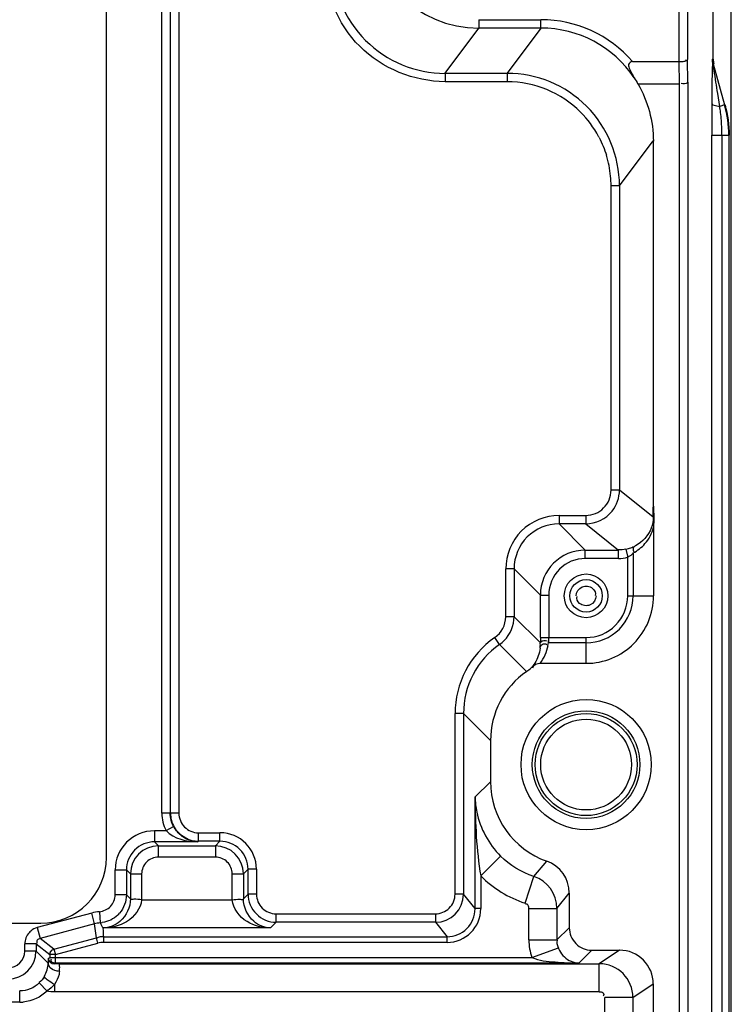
# Model space of a CAD drawing. Header units: inches. Extents: x 0 to 166, y 0 to 117.
# Tile 68 of 72: x 127.2 to 129.69, y 66.1 to 69.54. Entities that reach past the tile are written whole.
import ezdxf

# ---------------------------------------------------------------- set-up
doc = ezdxf.new("R2010")
doc.units = ezdxf.units.IN
doc.header["$LTSCALE"] = 9.105315
doc.header["$MEASUREMENT"] = 0
doc.layers.get('0').update_dxf_attribs({"linetype": 'CONTINUOUS'})

msp = doc.modelspace()

# ---------------------------------------------------------------- linework, layer by layer
at = {"color": 7, "linetype": 'CONTINUOUS'}
for p, q in [((129.6903, 42.087), (129.6903, 71.2472)), ((129.5076, 69.3952), (129.5076, 70.805)), ((129.5372, 70.8072), (129.5372, 69.4022)), ((127.5027, 66.6098), (127.5027, 70.1728)), ((127.6965, 66.7643), (127.6965, 70.0183)), ((127.726, 70.018), (127.726, 66.7646)), ((127.7561, 70.0177), (127.7561, 66.7649)), ((129.627, 69.4033), (129.627, 69.57)), ((128.8069, 69.5419), (128.8069, 69.5124)), ((128.8069, 69.5419), (129.0239, 69.5419)), ((129.0239, 69.5124), (129.0239, 69.5419)), ((128.6883, 69.3542), (128.8069, 69.5124)), ((129.0239, 69.5124), (128.8069, 69.5124)), ((129.0239, 69.5124), (128.9053, 69.3542)), ((129.3442, 69.3952), (129.5076, 69.3952)), ((129.5088, 69.3165), (129.5076, 69.3952)), ((129.5384, 69.3235), (129.5372, 69.4022)), ((129.6245, 69.4033), (129.627, 69.4033)), ((129.6266, 69.3875), (129.6669, 69.2433)), ((129.627, 69.3875), (129.6266, 69.3875)), ((128.6883, 69.3542), (128.6883, 69.3247)), ((128.6883, 69.3542), (128.9053, 69.3542)), ((128.9053, 69.3542), (128.9053, 69.3247)), ((128.9053, 69.3247), (128.6883, 69.3247)), ((129.5088, 69.3165), (129.3637, 69.3165)), ((129.5088, 43.9228), (129.5088, 69.3165)), ((129.5384, 69.3235), (129.5384, 43.9158)), ((129.6498, 69.2385), (129.6426, 69.2834)), ((129.622, 69.2472), (129.6219, 69.2242)), ((129.6669, 69.2433), (129.6498, 69.2385)), ((129.6219, 69.2242), (129.6218, 69.2124)), ((129.6217, 69.1505), (129.6217, 69.1375)), ((129.6217, 42.4483), (129.6217, 69.1375)), ((129.6217, 69.1375), (129.6839, 69.1375)), ((129.6575, 69.1375), (129.6575, 42.4483)), ((129.6814, 69.1375), (129.6814, 42.4482)), ((129.2988, 68.9606), (129.4171, 69.1182)), ((129.4171, 69.1182), (129.4171, 67.8395)), ((129.2693, 67.8954), (129.2693, 68.9606)), ((129.2988, 68.9606), (129.2693, 68.9606)), ((129.2988, 68.9606), (129.2988, 67.8954)), ((129.2988, 67.8954), (129.2693, 67.8954)), ((129.4168, 67.8009), (129.2988, 67.8954)), ((129.0872, 67.8068), (129.1807, 67.8068)), ((129.0873, 67.8068), (129.0873, 67.7773)), ((129.1807, 67.8068), (129.1807, 67.7773)), ((129.1807, 67.7773), (129.0873, 67.7773)), ((129.1791, 67.6854), (129.0873, 67.7773)), ((129.1807, 67.7773), (129.2956, 67.6854)), ((129.4182, 67.7644), (129.4182, 67.5252)), ((129.3213, 67.6882), (129.33, 67.6905)), ((129.3213, 67.6882), (129.3278, 67.6594)), ((129.1791, 67.6559), (129.1791, 67.6854)), ((129.1791, 67.6854), (129.2956, 67.6854)), ((129.2956, 67.6559), (129.1791, 67.6559)), ((129.2956, 67.6559), (129.2956, 67.6854)), ((129.3278, 67.5252), (129.3278, 67.6594)), ((129.3465, 67.6752), (129.3465, 67.5252)), ((128.9003, 67.4522), (128.9003, 67.6199)), ((128.9298, 67.6198), (128.9003, 67.6198)), ((128.9298, 67.6198), (128.9298, 67.4522)), ((128.9298, 67.6198), (129.0217, 67.5279)), ((129.0217, 67.3793), (129.0217, 67.5279)), ((129.0217, 67.5279), (129.0512, 67.5279)), ((129.0512, 67.5279), (129.0512, 67.3793)), ((129.3278, 67.5252), (129.4182, 67.5252)), ((128.9298, 67.4522), (128.9003, 67.4522)), ((129.0218, 67.3602), (128.9298, 67.4522)), ((128.8792, 67.3553), (128.8623, 67.3795)), ((129.0217, 67.3793), (129.1818, 67.3793)), ((129.0512, 67.3764), (129.0512, 67.3793)), ((129.1819, 67.2889), (129.1819, 67.3793)), ((128.9738, 67.2606), (128.8792, 67.3553)), ((129.1819, 67.3606), (129.0499, 67.3606)), ((129.0513, 67.3736), (129.0512, 67.3764)), ((129.0513, 67.3708), (129.0513, 67.3736)), ((129.1819, 67.2889), (129.0211, 67.2889)), ((128.7231, 66.4811), (128.7231, 67.113)), ((128.7526, 67.113), (128.7231, 67.113)), ((128.7526, 67.113), (128.7526, 66.4811)), ((128.7526, 67.113), (128.8473, 67.0184)), ((128.8473, 67.0184), (128.8473, 66.8748)), ((128.8473, 66.8748), (128.7933, 66.8213)), ((128.7933, 66.4303), (128.7933, 66.8213)), ((127.7561, 66.7649), (127.6965, 66.7643)), ((127.6709, 66.7035), (127.6709, 66.6642)), ((127.6709, 66.7035), (127.7118, 66.7035)), ((127.7118, 66.7035), (127.7378, 66.7175)), ((127.8249, 66.6665), (127.8249, 66.696)), ((127.8249, 66.696), (127.9, 66.696)), ((127.9, 66.6665), (127.9, 66.696)), ((127.8226, 66.6642), (127.6709, 66.6642)), ((127.6848, 66.6502), (127.6709, 66.6642)), ((127.8249, 66.6665), (127.8226, 66.6642)), ((127.9, 66.6665), (127.8249, 66.6665)), ((127.9, 66.6665), (127.8838, 66.6502)), ((127.6848, 66.6108), (127.6848, 66.6502)), ((127.6848, 66.6502), (127.8838, 66.6502)), ((127.8838, 66.6502), (127.8838, 66.6108)), ((127.8838, 66.6108), (127.6848, 66.6108)), ((128.813, 66.545), (128.8824, 66.6146)), ((128.9987, 66.5432), (129.0441, 66.5965)), ((127.5331, 66.4788), (127.5331, 66.5658)), ((127.5331, 66.5658), (127.5725, 66.5658)), ((127.5725, 66.5658), (127.5725, 66.4788)), ((127.5725, 66.5658), (127.5864, 66.5518)), ((127.5864, 66.5518), (127.5864, 66.4648)), ((127.5864, 66.5518), (127.6258, 66.5518)), ((127.6258, 66.5517), (127.6258, 66.4613)), ((127.9428, 66.4613), (127.9428, 66.5518)), ((127.9428, 66.5518), (127.9821, 66.5518)), ((127.9821, 66.5518), (127.9984, 66.5681)), ((127.9821, 66.5518), (127.9821, 66.4648)), ((127.9984, 66.4811), (127.9984, 66.5681)), ((128.028, 66.5681), (127.9984, 66.5681)), ((128.028, 66.5681), (128.028, 66.4811)), ((128.813, 66.545), (128.813, 66.4303)), ((128.968, 66.4498), (128.9987, 66.5432)), ((127.9984, 66.4811), (127.9821, 66.4648)), ((128.028, 66.4811), (127.9984, 66.4811)), ((128.7526, 66.4811), (128.7231, 66.4811)), ((128.7933, 66.4303), (128.7526, 66.4811)), ((129.0799, 66.4311), (129.1229, 66.4851)), ((129.1229, 66.4851), (129.1229, 66.3637)), ((127.5725, 66.4788), (127.5331, 66.4788)), ((127.5864, 66.4648), (127.5725, 66.4788)), ((127.6258, 66.4613), (127.9428, 66.4613)), ((127.4509, 66.415), (127.2603, 66.3639)), ((127.4611, 66.377), (127.4509, 66.415)), ((127.4778, 66.4196), (127.4803, 66.3806)), ((128.0968, 66.3827), (128.0968, 66.4122)), ((128.0968, 66.4122), (128.6542, 66.4122)), ((128.6542, 66.4122), (128.6542, 66.3827)), ((128.813, 66.4303), (128.7933, 66.4303)), ((128.9815, 66.3208), (128.9815, 66.4311)), ((128.9815, 66.4311), (129.0799, 66.4311)), ((129.0799, 66.4311), (129.0799, 66.3208)), ((117.5481, 66.3796), (127.2725, 66.3796)), ((128.077, 66.3629), (128.0968, 66.3827)), ((128.6542, 66.3827), (128.0968, 66.3827)), ((128.6542, 66.3827), (128.6949, 66.3319)), ((127.2603, 66.3639), (127.2705, 66.3259)), ((127.4611, 66.377), (127.2705, 66.3259)), ((127.4675, 66.3285), (127.4611, 66.377)), ((127.4911, 66.3629), (127.4911, 66.3605)), ((128.077, 66.3629), (127.4911, 66.3629)), ((129.1229, 66.3637), (129.0799, 66.3208)), ((127.3189, 66.2887), (127.2705, 66.3259)), ((127.3189, 66.2887), (127.4675, 66.3285)), ((127.3241, 66.2696), (127.4726, 66.3095)), ((127.4726, 66.3095), (127.4675, 66.3285)), ((127.4927, 66.3343), (127.4928, 66.3319)), ((127.4928, 66.3319), (128.6949, 66.3319)), ((127.4929, 66.3122), (127.4929, 66.3319)), ((128.6949, 66.3122), (127.4929, 66.3122)), ((128.6949, 66.3122), (128.6949, 66.3319)), ((128.9815, 66.3208), (129.0799, 66.3208)), ((127.2165, 66.2819), (127.2165, 66.3069)), ((127.2559, 66.3069), (127.2165, 66.3069)), ((127.2559, 66.2819), (127.2165, 66.2819)), ((127.2559, 66.3069), (127.2559, 66.2819)), ((127.2559, 66.3069), (127.3044, 66.2697)), ((127.2983, 66.2395), (127.2559, 66.2819)), ((127.3189, 66.2887), (127.3241, 66.2696)), ((128.9924, 66.2597), (129.0847, 66.2936)), ((129.1566, 66.24), (129.2016, 66.285)), ((129.2016, 66.285), (129.299, 66.285)), ((129.299, 66.285), (129.2278, 66.2376)), ((127.2989, 66.256), (127.3044, 66.2597)), ((127.3044, 66.2697), (127.3044, 66.2597)), ((127.3242, 66.2697), (127.3044, 66.2697)), ((127.3044, 66.2597), (128.9924, 66.2597)), ((127.3195, 66.237), (127.324, 66.24)), ((127.324, 66.24), (127.3241, 66.2696)), ((129.1566, 66.24), (127.324, 66.24)), ((127.3401, 66.2376), (129.2278, 66.2376)), ((129.2278, 66.1391), (129.2278, 66.2376)), ((127.1988, 66.1029), (127.1988, 66.1422)), ((127.2949, 66.1419), (127.2674, 66.1701)), ((127.3204, 66.1651), (127.3204, 66.1391)), ((129.2278, 66.1391), (127.3204, 66.1391)), ((129.3459, 66.1195), (129.4171, 66.1669)), ((129.4171, 66.1669), (129.4171, 50.7732)), ((127.1988, 66.1029), (117.6218, 66.1029)), ((129.2475, 50.886), (129.2475, 66.1195)), ((129.3459, 66.1195), (129.2475, 66.1195)), ((129.3459, 66.1195), (129.3459, 50.886))]:
    msp.add_line(p, q, dxfattribs=at)
for points in [[(129.0499, 67.3606), (129.0502, 67.3615), (129.0504, 67.3625), (129.0506, 67.3636), (129.0508, 67.3647), (129.051, 67.3658), (129.0511, 67.367), (129.0512, 67.3683), (129.0513, 67.3695), (129.0513, 67.3708)], [(127.3044, 66.2697), (127.3044, 66.2712), (127.3046, 66.2728), (127.3049, 66.2742), (127.3053, 66.2757), (127.3058, 66.2772), (127.3065, 66.2785), (127.3071, 66.2798), (127.3079, 66.281), (127.3087, 66.282)], [(127.3087, 66.282), (127.3096, 66.283), (127.3105, 66.284), (127.3116, 66.285), (127.3128, 66.2859), (127.3142, 66.2867), (127.3155, 66.2874), (127.3167, 66.288), (127.3179, 66.2884), (127.3189, 66.2887)]]:
    msp.add_lwpolyline(points, dxfattribs=at)
for centre, radius in [((129.1819, 67.5252), 0.0765), ((129.1819, 67.5252), 0.0568), ((129.1819, 66.9346), 0.2279), ((129.1819, 66.9346), 0.1885), ((129.1819, 66.9346), 0.1786), ((129.1819, 66.9346), 0.1589)]:
    msp.add_circle(centre, radius, dxfattribs=at)
for centre, radius, start, end in [((128.807, 69.9059), 0.3935, 179.9947, 269.9924), ((128.6883, 69.7476), 0.3935, 179.9813, 270.0011), ((129.024, 69.119), 0.4229, 40.7878, 90.0097), ((129.0241, 69.1191), 0.3933, 33.9022, 90.0182), ((129.6838, 69.4034), 0.0593, 180.0347, 195.5491), ((129.6863, 69.4034), 0.0593, 180.0357, 195.5612), ((128.9053, 68.9606), 0.3935, 359.9819, 89.9923), ((128.9054, 68.9608), 0.3639, 45.0697, 90.0061), ((128.9609, 69.1352), 0.6966, 6.7582, 8.5341), ((129.2862, 69.1373), 0.3951, 0.0317, 15.5659), ((129.2885, 69.1372), 0.3954, 0.0535, 15.5637), ((128.9039, 68.96), 0.3655, 28.3273, 44.9927), ((152.4141, 69.1427), 22.7924, 179.82488, 179.98051), ((128.9633, 69.1348), 0.6943, 2.1473, 6.8076), ((129.0026, 69.1368), 0.6549, 0.0613, 2.106), ((128.9054, 68.9608), 0.3638, 27.6252, 28.3273), ((128.8886, 68.9582), 0.3808, 5.397, 16.6416), ((129.1807, 67.8954), 0.0886, 269.9857, 0.0002), ((129.0872, 67.6199), 0.1574, 89.9881, 180.0119), ((129.1792, 67.5279), 0.1574, 90.0015, 179.9985), ((129.1791, 67.528), 0.1279, 89.9914, 180.007), ((129.1819, 67.5252), 0.2362, 269.9684, 0.0311), ((129.1819, 67.5252), 0.1458, 269.9665, 0.0335), ((129.1819, 67.5252), 0.1646, 270, 0.0031), ((128.8117, 67.4522), 0.0886, 304.8414, 0.0058), ((129.0478, 67.113), 0.3247, 124.8418, 180.0037), ((131.3925, 67.379), 2.3708, 179.9923, 180.4532), ((129.0478, 67.1131), 0.2951, 124.8362, 180.0124), ((128.8116, 67.4524), 0.1183, 304.8518, 314.9532), ((128.8982, 67.3794), 0.1528, 349.5831, 352.9269), ((128.9063, 67.3577), 0.1183, 304.8478, 314.5305), ((129.1424, 67.0184), 0.2951, 124.8362, 180.0102), ((129.1425, 66.8748), 0.2952, 179.9947, 250.5418), ((127.8249, 66.7645), 0.1285, 180.0395, 208.3415), ((127.8249, 66.7648), 0.0689, 179.9899, 270.01), ((127.6702, 66.5657), 0.1371, 89.9989, 179.9711), ((127.8262, 66.7651), 0.1004, 208.2634, 213.3303), ((127.9, 66.5681), 0.1279, 359.9996, 89.9982), ((127.6708, 66.5658), 0.0983, 89.9697, 180.0303), ((127.825, 66.7643), 0.0978, 262.4285, 269.968), ((127.9001, 66.5681), 0.0983, 359.9752, 90.0248), ((127.6849, 66.5518), 0.0984, 90.014, 179.9861), ((127.8837, 66.5518), 0.0984, 0.0139, 89.986), ((127.2725, 66.6098), 0.2302, 270, 360), ((127.6848, 66.5518), 0.059, 90.0617, 180.094), ((127.8838, 66.5518), 0.059, 359.9757, 90.0075), ((129.0048, 66.4852), 0.1181, 359.9839, 70.5488), ((128.9618, 66.4311), 0.1181, 0.011, 71.8009), ((128.0968, 66.4811), 0.0689, 179.9889, 270.0082), ((128.6542, 66.4811), 0.0984, 270.0082, 359.9946), ((128.6542, 66.4811), 0.0689, 269.9983, 0.015), ((127.4743, 66.4785), 0.0981, 314.1208, 319.2242), ((128.6949, 66.4303), 0.1181, 270.0073, 0.0023), ((128.6949, 66.4302), 0.0984, 269.9896, 0.0203), ((127.4866, 66.2817), 0.0987, 93.6466, 104.9864), ((127.4741, 66.4785), 0.0982, 273.6492, 278.205), ((127.2752, 66.3072), 0.0586, 129.9998, 138.3034), ((129.2016, 66.3637), 0.0787, 179.9955, 270.0042), ((127.4929, 66.2335), 0.0787, 89.9985, 105.0024), ((127.1574, 66.2819), 0.0984, 270.0141, 359.9858), ((127.1575, 66.2819), 0.059, 270.0091, 0.0091), ((129.299, 66.1669), 0.1181, 0.0011, 90.0133), ((127.196, 66.2435), 0.1024, 331.1765, 357.7665), ((127.9924, 66.226), 0.6942, 177.5203, 178.9445), ((127.44, 62.1675), 4.0713, 91.4043, 91.6953), ((129.2278, 66.1194), 0.1181, 0.0218, 89.9709), ((127.1988, 66.2399), 0.137, 270.003, 275.0042)]:
    msp.add_arc(centre, radius, start, end, dxfattribs=at)
for points, knots in [([(128.6883, 69.3247), (128.5804, 69.3255), (128.3551, 69.4146), (128.2662, 69.6399), (128.2653, 69.7478)], [0, 0, 0, 0, 0.5, 1, 1, 1, 1]), ([(129.3442, 69.3952), (129.3384, 69.3952), (129.3262, 69.3849), (129.3376, 69.3622), (129.3443, 69.3479), (129.3505, 69.3384)], [0, 0, 0, 0, 0.254615, 0.503203, 1, 1, 1, 1]), ([(129.5076, 69.3952), (129.511, 69.3953), (129.5169, 69.3954), (129.525, 69.3965), (129.5296, 69.3966), (129.5343, 69.3994), (129.5306, 69.4004), (129.5294, 69.4008)], [0, 0, 0, 0, 0.345359, 0.599529, 0.789088, 0.86903, 1, 1, 1, 1]), ([(129.6245, 69.4033), (129.6216, 69.4031), (129.626, 69.3894), (129.6224, 69.3775), (129.6232, 69.3566), (129.6224, 69.3287), (129.6223, 69.2918), (129.622, 69.2622), (129.622, 69.2472)], [0, 0, 0, 0, 0.054868, 0.16648, 0.294949, 0.430733, 0.712173, 1, 1, 1, 1]), ([(129.6426, 69.2834), (129.6384, 69.3103), (129.6332, 69.345), (129.6274, 69.3796), (129.6266, 69.3875)], [0, 0, 0, 0, 0.776213, 1, 1, 1, 1]), ([(129.5384, 69.3235), (129.5383, 69.3225), (129.5318, 69.3159), (129.5219, 69.317), (129.5145, 69.3182)], [0, 0, 0, 0, 0.115683, 1, 1, 1, 1]), ([(129.622, 69.2472), (129.6225, 69.2442), (129.6348, 69.2409), (129.6431, 69.2393), (129.6498, 69.2385)], [0, 0, 0, 0, 0.313425, 1, 1, 1, 1]), ([(129.4173, 67.839), (129.4174, 67.8265), (129.421, 67.8017), (129.4182, 67.7768), (129.4182, 67.7644)], [0, 0, 0, 0, 0.499891, 1, 1, 1, 1]), ([(129.0872, 67.8068), (129.0396, 67.8059), (128.9397, 67.7674), (128.9012, 67.6675), (128.9003, 67.6199)], [0, 0, 0, 0, 0.5, 1, 1, 1, 1]), ([(129.4168, 67.8009), (129.4168, 67.7879), (129.4101, 67.7471), (129.3796, 67.7134), (129.3552, 67.7007)], [0, 0, 0, 0, 0.321743, 1, 1, 1, 1]), ([(129.3552, 67.7007), (129.3518, 67.6987), (129.3441, 67.6928), (129.3468, 67.6824), (129.3498, 67.6788)], [0, 0, 0, 0, 0.461859, 1, 1, 1, 1]), ([(129.3459, 67.6963), (129.3464, 67.6966), (129.3472, 67.697), (129.348, 67.6976), (129.3482, 67.6979)], [0, 0, 0, 0, 0.633503, 1, 1, 1, 1]), ([(129.1473, 67.5256), (129.1473, 67.538), (129.1641, 67.5649), (129.1952, 67.5596), (129.2047, 67.5514)], [0, 0, 0, 0, 0.499668, 1, 1, 1, 1]), ([(129.2166, 67.5247), (129.2166, 67.5123), (129.1997, 67.4854), (129.1686, 67.4907), (129.1592, 67.4989)], [0, 0, 0, 0, 0.499668, 1, 1, 1, 1]), ([(129.0207, 67.3417), (129.0212, 67.3457), (129.022, 67.3519), (129.0215, 67.358), (129.0213, 67.3601)], [0, 0, 0, 0, 0.657488, 1, 1, 1, 1]), ([(129.0207, 67.3417), (129.0216, 67.3468), (129.0257, 67.3587), (129.04, 67.3585), (129.0446, 67.3554)], [0, 0, 0, 0, 0.483448, 1, 1, 1, 1]), ([(129.0218, 67.3602), (129.0219, 67.3616), (129.0263, 67.3699), (129.0381, 67.37), (129.0453, 67.3681)], [0, 0, 0, 0, 0.152406, 1, 1, 1, 1]), ([(129.0207, 67.3417), (129.0186, 67.3234), (129.0098, 67.2984), (128.994, 67.2784), (128.9892, 67.2734)], [0, 0, 0, 0, 0.725897, 1, 1, 1, 1]), ([(128.7933, 66.8213), (128.7935, 66.8036), (128.8015, 66.7278), (128.8411, 66.6559), (128.8824, 66.6146)], [0, 0, 0, 0, 0.23237, 1, 1, 1, 1]), ([(127.7937, 66.6695), (127.7788, 66.6746), (127.7594, 66.6873), (127.7458, 66.7047), (127.7423, 66.7099)], [0, 0, 0, 0, 0.717235, 1, 1, 1, 1]), ([(127.4778, 66.4196), (127.4922, 66.4215), (127.522, 66.4336), (127.5326, 66.4643), (127.5331, 66.4788)], [0, 0, 0, 0, 0.500237, 1, 1, 1, 1]), ([(127.5864, 66.4648), (127.5864, 66.4358), (127.5626, 66.383), (127.512, 66.3635), (127.4909, 66.3629)], [0, 0, 0, 0, 0.57856, 1, 1, 1, 1]), ([(127.6258, 66.4613), (127.623, 66.4304), (127.5797, 66.3754), (127.5193, 66.3634), (127.4909, 66.3629)], [0, 0, 0, 0, 0.521682, 1, 1, 1, 1]), ([(127.6258, 66.4613), (127.6166, 66.4617), (127.6058, 66.4654), (127.5883, 66.4612), (127.5864, 66.4648)], [0, 0, 0, 0, 0.696038, 1, 1, 1, 1]), ([(127.9428, 66.4613), (127.952, 66.4618), (127.9626, 66.4655), (127.9805, 66.4611), (127.9821, 66.4648)], [0, 0, 0, 0, 0.696178, 1, 1, 1, 1]), ([(128.077, 66.3629), (128.0488, 66.3634), (127.9887, 66.3757), (127.9454, 66.4305), (127.9428, 66.4613)], [0, 0, 0, 0, 0.477667, 1, 1, 1, 1]), ([(128.077, 66.3629), (128.0561, 66.3637), (128.0058, 66.3833), (127.9822, 66.4358), (127.9821, 66.4648)], [0, 0, 0, 0, 0.419842, 1, 1, 1, 1]), ([(128.9815, 66.4311), (128.9814, 66.4363), (128.9795, 66.4465), (128.9712, 66.4461), (128.9693, 66.4455)], [0, 0, 0, 0, 0.725845, 1, 1, 1, 1]), ([(127.2705, 66.3259), (127.2667, 66.3249), (127.2585, 66.3228), (127.2577, 66.3127), (127.2598, 66.31)], [0, 0, 0, 0, 0.528821, 1, 1, 1, 1]), ([(129.0847, 66.2936), (129.0853, 66.2919), (129.0866, 66.2887), (129.0882, 66.2856), (129.0889, 66.284)], [0, 0, 0, 0, 0.506213, 1, 1, 1, 1]), ([(129.0889, 66.284), (129.0932, 66.2757), (129.1098, 66.253), (129.1382, 66.2406), (129.1566, 66.24)], [0, 0, 0, 0, 0.337288, 1, 1, 1, 1]), ([(127.3376, 66.2108), (127.3324, 66.2109), (127.3158, 66.2129), (127.2986, 66.2277), (127.2983, 66.2395)], [0, 0, 0, 0, 0.308058, 1, 1, 1, 1]), ([(127.324, 66.24), (127.3195, 66.24), (127.3092, 66.2399), (127.3079, 66.2519), (127.3103, 66.2548)], [0, 0, 0, 0, 0.542519, 1, 1, 1, 1]), ([(128.9923, 66.2597), (129.0175, 66.2482), (129.0743, 66.2433), (129.129, 66.2401), (129.1566, 66.24)], [0, 0, 0, 0, 0.500385, 1, 1, 1, 1]), ([(127.3376, 66.2108), (127.3375, 66.2073), (127.3357, 66.1909), (127.328, 66.1755), (127.3204, 66.1651)], [0, 0, 0, 0, 0.215627, 1, 1, 1, 1]), ([(127.3376, 66.2108), (127.3379, 66.2173), (127.3401, 66.2245), (127.3378, 66.2365), (127.3401, 66.2376)], [0, 0, 0, 0, 0.726586, 1, 1, 1, 1]), ([(127.3204, 66.1651), (127.3113, 66.1697), (127.3011, 66.177), (127.2839, 66.1892), (127.2857, 66.1941)], [0, 0, 0, 0, 0.663897, 1, 1, 1, 1]), ([(129.2278, 66.1391), (129.2324, 66.1391), (129.2428, 66.139), (129.2444, 66.1269), (129.242, 66.1239)], [0, 0, 0, 0, 0.542937, 1, 1, 1, 1])]:
    msp.add_open_spline(points, degree=3, knots=knots, dxfattribs=at)
for points in [[(129.3505, 69.3384), (129.3551, 69.3313), (129.3597, 69.3241), (129.3633, 69.3164)], [(129.3637, 69.3165), (129.3984, 69.2569), (129.4173, 69.1857), (129.4173, 69.1168)], [(129.2277, 69.1295), (129.2382, 69.1096), (129.2467, 69.0886), (129.2534, 69.0672)], [(129.2693, 68.9606), (129.2692, 68.9717), (129.2691, 68.9829), (129.2669, 68.9939)], [(129.273, 67.8217), (129.2892, 67.842), (129.2988, 67.8693), (129.2988, 67.8954)], [(129.4168, 67.8009), (129.417, 67.813), (129.4172, 67.8251), (129.417, 67.8372)], [(129.1807, 67.7773), (129.2148, 67.7773), (129.2517, 67.795), (129.273, 67.8217)], [(129.3881, 67.7079), (129.4021, 67.724), (129.4125, 67.7438), (129.4182, 67.7644)], [(129.3213, 67.6882), (129.3131, 67.6864), (129.3042, 67.6846), (129.2959, 67.6867)], [(129.33, 67.6905), (129.3354, 67.6921), (129.3409, 67.6937), (129.3459, 67.6963)], [(129.3465, 67.6752), (129.362, 67.6836), (129.3764, 67.6947), (129.3881, 67.7079)], [(129.2956, 67.6559), (129.3062, 67.6559), (129.3176, 67.6561), (129.327, 67.6609)], [(129.3465, 67.6752), (129.3419, 67.6693), (129.336, 67.6631), (129.3287, 67.6616)], [(129.2047, 67.5514), (129.2112, 67.5458), (129.218, 67.5341), (129.2133, 67.5268)], [(129.1592, 67.4989), (129.1526, 67.5046), (129.1459, 67.5162), (129.1506, 67.5235)], [(128.8952, 67.3687), (128.9165, 67.39), (128.9298, 67.4221), (128.9298, 67.4522)], [(129.0211, 67.2889), (129.0349, 67.3072), (129.0444, 67.3293), (129.0485, 67.3518)], [(129.0211, 67.2889), (129.0107, 67.2889), (128.9965, 67.2826), (128.9945, 67.2724)], [(128.7933, 66.8213), (128.7935, 66.729), (128.7977, 66.636), (128.813, 66.545)], [(127.7378, 66.7175), (127.7302, 66.7317), (127.726, 66.7483), (127.726, 66.7644)], [(127.7265, 66.7648), (127.7266, 66.7478), (127.7313, 66.7303), (127.7398, 66.7156)], [(127.7118, 66.7035), (127.7387, 66.675), (127.7834, 66.6646), (127.8226, 66.6642)], [(127.7398, 66.7156), (127.7543, 66.6905), (127.7834, 66.6711), (127.8121, 66.6673)], [(127.8226, 66.6642), (127.8128, 66.6644), (127.8029, 66.6662), (127.7937, 66.6695)], [(128.9987, 66.5432), (128.9555, 66.5574), (128.9146, 66.5825), (128.8824, 66.6146)], [(128.813, 66.545), (128.8559, 66.5022), (128.9103, 66.4687), (128.968, 66.4498)], [(127.9984, 66.4811), (127.9984, 66.4683), (128.001, 66.4552), (128.0059, 66.4434)], [(127.5725, 66.4788), (127.5725, 66.4559), (127.5635, 66.4318), (127.5486, 66.4145)], [(127.4778, 66.4196), (127.4688, 66.4189), (127.4595, 66.4179), (127.4514, 66.414)], [(128.0059, 66.4434), (128.0155, 66.4202), (128.036, 66.3998), (128.0592, 66.3902)], [(127.4803, 66.3802), (127.4838, 66.3744), (127.4868, 66.3682), (127.4909, 66.3629)], [(127.5426, 66.4081), (127.528, 66.394), (127.5081, 66.3843), (127.4881, 66.3814)], [(128.0592, 66.3902), (128.071, 66.3853), (128.084, 66.3827), (128.0968, 66.3827)], [(127.2315, 66.3462), (127.2221, 66.3357), (127.2165, 66.3209), (127.2165, 66.3069)], [(127.2603, 66.3639), (127.252, 66.3617), (127.2441, 66.3576), (127.2375, 66.3521)], [(127.4927, 66.3343), (127.4915, 66.3429), (127.4923, 66.3518), (127.4911, 66.3605)], [(127.4929, 66.3319), (127.4846, 66.3319), (127.4754, 66.3316), (127.4683, 66.3272)], [(128.9815, 66.3208), (128.9815, 66.3001), (128.9852, 66.2791), (128.9924, 66.2597)], [(129.0847, 66.2936), (129.0817, 66.3019), (129.0788, 66.3117), (129.082, 66.3199)], [(127.2989, 66.256), (127.2991, 66.2466), (127.3102, 66.2367), (127.3195, 66.237)], [(127.2857, 66.1941), (127.2811, 66.1857), (127.2756, 66.1766), (127.267, 66.1723)], [(127.2674, 66.1701), (127.2497, 66.1529), (127.2235, 66.1422), (127.1988, 66.1422)], [(127.2949, 66.1419), (127.2728, 66.1204), (127.2415, 66.1061), (127.2107, 66.1034)], [(127.3204, 66.1651), (127.3131, 66.1567), (127.3051, 66.1476), (127.2945, 66.1441)], [(127.3204, 66.1391), (127.312, 66.1391), (127.303, 66.1393), (127.2955, 66.1431)]]:
    msp.add_open_spline(points, degree=3, dxfattribs=at)

doc.saveas('drawing.dxf')
